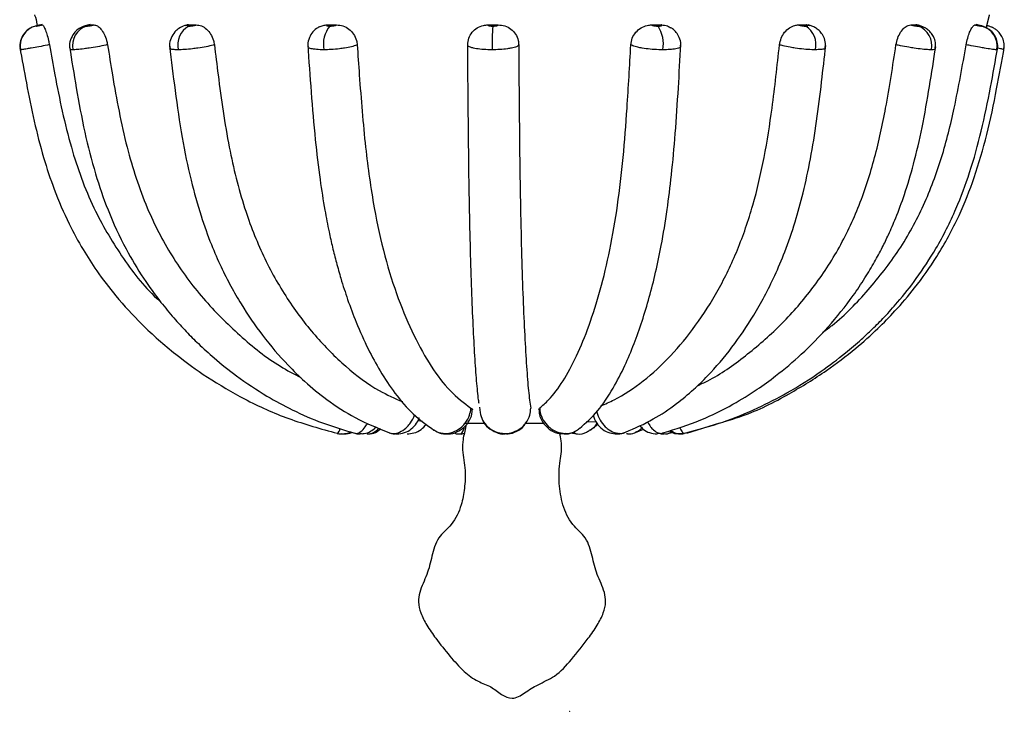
# Model space of a CAD drawing. Header units: millimetres. Extents: x 67.9 to 154, y 110.8 to 178.6.
# Tile 23 of 109: x 79.3 to 84.1, y 110.8 to 114.2. Entities that reach past the tile are written whole.
import ezdxf

# ---------------------------------------------------------------- set-up
doc = ezdxf.new("R2010")
doc.units = ezdxf.units.MM
doc.header["$PDSIZE"] = -1

msp = doc.modelspace()

# ---------------------------------------------------------------- linework, layer by layer
at = {"color": 7, "linetype": 'Continuous', "lineweight": 25}
for p, q in [((79.3809, 114.1872), (79.3876, 114.1872)), ((79.6184, 114.1872), (79.6415, 114.1872)), ((80.0904, 114.185), (80.1057, 114.1872)), ((80.1057, 114.1872), (80.1426, 114.1872)), ((80.7842, 114.1872), (80.8303, 114.1872)), ((81.572, 114.1872), (81.6217, 114.1872)), ((82.3739, 114.1872), (82.4214, 114.1872)), ((83.0934, 114.1872), (83.1328, 114.1872)), ((83.1328, 114.1872), (83.149, 114.1838)), ((83.6437, 114.1872), (83.6703, 114.1872)), ((83.9583, 114.1872), (83.9689, 114.1872)), ((81.5299, 112.3152), (81.5333, 112.2881)), ((81.232, 112.2485), (81.2507, 112.2465)), ((81.4558, 112.2366), (81.5542, 112.2366)), ((81.7575, 112.2366), (81.8452, 112.2366)), ((82.0538, 112.2423), (82.101, 112.2445)), ((82.0729, 112.2021), (82.1105, 112.2305)), ((82.5468, 112.187), (82.7088, 112.2374)), ((80.8686, 112.1847), (80.8853, 112.1847)), ((81.9742, 112.1885), (82.0089, 112.1837)), ((82.2941, 112.1903), (82.3333, 112.2067)), ((82.4617, 112.1875), (82.4814, 112.194)), ((82.5231, 112.183), (82.5105, 112.1839))]:
    msp.add_line(p, q, dxfattribs=at)
at = {"color": 1, "linetype": 'Continuous', "lineweight": 25}
for p, q in [((79.2815, 114.0655), (79.2807, 114.0657)), ((84.0667, 114.0662), (84.0649, 114.0655)), ((82.256, 112.183), (82.2505, 112.1833))]:
    msp.add_line(p, q, dxfattribs=at)
at = {"color": 7, "linetype": 'Continuous', "lineweight": 25, "flags": 128}
for points in [[(84.0144, 114.1733), (84.0178, 114.1904), (84.0292, 114.2354), (84.0297, 114.2365), (84.0299, 114.2368), (84.03, 114.237), (84.03, 114.237), (84.03, 114.237), (84.0301, 114.237), (84.0301, 114.237), (84.0301, 114.237)], [(80.8335, 112.1858), (80.8533, 112.1831), (80.8618, 112.1831)], [(80.9248, 112.1858), (80.9425, 112.1831), (80.9455, 112.183)], [(82.2187, 112.1858), (82.2065, 112.1831), (82.2042, 112.183)], [(82.4207, 112.1858), (82.4038, 112.1831), (82.4003, 112.183)], [(82.5346, 112.1858), (82.5151, 112.1831), (82.5111, 112.183)]]:
    msp.add_lwpolyline(points, dxfattribs=at)
at = {"color": 1, "linetype": 'Continuous', "lineweight": 25, "flags": 128}
for points in [[(81.4344, 112.183), (81.4394, 112.1844), (81.4454, 112.1897), (81.4508, 112.1988), (81.4556, 112.2114), (81.4574, 112.2176)], [(81.1084, 112.1858), (81.1218, 112.1831), (81.1245, 112.183)], [(81.3622, 112.1858), (81.3697, 112.1831), (81.3711, 112.183)], [(81.6555, 112.1858), (81.6563, 112.1831), (81.6564, 112.183)], [(81.9529, 112.1858), (81.9469, 112.1831), (81.9458, 112.183)], [(82.4346, 112.183), (82.4199, 112.1844), (82.4165, 112.1851)]]:
    msp.add_lwpolyline(points, dxfattribs=at)
at = {"color": 7, "linetype": 'Continuous', "lineweight": 25}
for centre, radius, start, end in [((79.3797, 114.0839), 0.1, 102.6273, 190.6316), ((79.6363, 114.0858), 0.1002, 107.3245, 191.7261), ((80.1573, 114.089), 0.1056, 118.911, 192.8926), ((80.9073, 114.092), 0.1418, 140.9067, 190.7871), ((82.7232, 114.0934), 1.1308, 175.5334, 181.415), ((82.2643, 114.0925), 0.1671, 350.6837, 32.1682), ((83.0701, 114.0898), 0.1092, 347.1255, 57.1153), ((83.6462, 114.0865), 0.1006, 347.9339, 70.7218), ((83.9667, 114.0842), 0.0999, 349.2097, 76.7889)]:
    msp.add_arc(centre, radius, start, end, dxfattribs=at)
at = {"color": 1, "linetype": 'Continuous', "lineweight": 25}
for centre, radius, start, end in [((80.8685, 112.2788), 0.0958, 269.9493, 292.1579), ((80.978, 112.2612), 0.0782, 271.3974, 320.0398), ((82.0114, 112.2053), 0.0224, 216.3373, 263.9923)]:
    msp.add_arc(centre, radius, start, end, dxfattribs=at)
at = {"color": 7, "linetype": 'Continuous', "lineweight": 25}
for points, knots in [([(79.3501, 114.237), (79.3501, 114.237), (79.3501, 114.237), (79.3502, 114.237), (79.3502, 114.237), (79.3502, 114.2369), (79.3503, 114.2369), (79.3504, 114.2366), (79.3507, 114.2361), (79.3565, 114.2213), (79.3598, 114.2032), (79.3633, 114.1857), (79.3638, 114.1834)], [0, 0, 0, 0, 0.000083, 0.000505, 0.001004, 0.001605, 0.003922, 0.007243, 0.014555, 0.03402, 0.870511, 1, 1, 1, 1]), ([(79.3878, 114.1887), (79.3843, 114.188), (79.377, 114.1864), (79.3657, 114.1839), (79.3573, 114.1818), (79.3492, 114.1795), (79.3358, 114.1747), (79.3186, 114.1649), (79.2984, 114.146), (79.2829, 114.118), (79.2764, 114.0887), (79.2806, 114.0716), (79.282, 114.066)], [0, 0, 0, 0, 0.0556503, 0.1175825, 0.1869599, 0.2350156, 0.2947062, 0.4115237, 0.5459413, 0.7252104, 0.9089608, 1, 1, 1, 1]), ([(79.3809, 114.1872), (79.3787, 114.1868), (79.3738, 114.1857), (79.3678, 114.1843), (79.3626, 114.183), (79.3589, 114.182), (79.3574, 114.1815), (79.3578, 114.1815), (79.3579, 114.1815)], [0, 0, 0, 0, 0.161345, 0.364762, 0.492205, 0.695432, 0.89866, 1, 1, 1, 1]), ([(79.3579, 114.1815), (79.3584, 114.1815), (79.3596, 114.1816), (79.3636, 114.1823), (79.3692, 114.1834), (79.3758, 114.1847), (79.3826, 114.1861), (79.3864, 114.187), (79.3876, 114.1872)], [0, 0, 0, 0, 0.177843, 0.381011, 0.508059, 0.71144, 0.91482, 1, 1, 1, 1]), ([(79.3876, 114.1872), (79.3895, 114.1862), (79.3933, 114.1841), (79.4018, 114.1674), (79.4107, 114.1428), (79.4182, 114.1153), (79.4218, 114.097), (79.4233, 114.0897)], [0, 0, 0, 0, 0.214578, 0.429166, 0.643646, 0.858144, 1, 1, 1, 1]), ([(79.6232, 114.1888), (79.6188, 114.1878), (79.6064, 114.1851), (79.5875, 114.1796), (79.5634, 114.1671), (79.5405, 114.1451), (79.5252, 114.1148), (79.5198, 114.0861), (79.524, 114.0715), (79.5249, 114.0684)], [0, 0, 0, 0, 0.076342, 0.216106, 0.379506, 0.531158, 0.744364, 0.945632, 1, 1, 1, 1]), ([(79.6184, 114.1872), (79.6164, 114.1868), (79.612, 114.1857), (79.6076, 114.1843), (79.6044, 114.183), (79.6031, 114.182), (79.6041, 114.1815), (79.6058, 114.1815), (79.6064, 114.1815)], [0, 0, 0, 0, 0.161345, 0.364762, 0.492205, 0.695432, 0.89866, 1, 1, 1, 1]), ([(79.6064, 114.1815), (79.6077, 114.1815), (79.6106, 114.1816), (79.6164, 114.1823), (79.6233, 114.1834), (79.6306, 114.1847), (79.6372, 114.1861), (79.6405, 114.187), (79.6415, 114.1872)], [0, 0, 0, 0, 0.177843, 0.381011, 0.508059, 0.71144, 0.91482, 1, 1, 1, 1]), ([(79.6415, 114.1872), (79.6471, 114.1862), (79.6583, 114.1841), (79.6762, 114.1674), (79.692, 114.1428), (79.7028, 114.1153), (79.7065, 114.097), (79.708, 114.0897)], [0, 0, 0, 0, 0.214578, 0.429166, 0.643646, 0.858144, 1, 1, 1, 1]), ([(80.1029, 114.1883), (80.0973, 114.1869), (80.0818, 114.183), (80.059, 114.1723), (80.0347, 114.1516), (80.0179, 114.1234), (80.0102, 114.0946), (80.0136, 114.0781), (80.0146, 114.0732)], [0, 0, 0, 0, 0.112284, 0.30932, 0.475215, 0.691642, 0.908935, 1, 1, 1, 1]), ([(80.1057, 114.1872), (80.1043, 114.1868), (80.1009, 114.1857), (80.0985, 114.1843), (80.0977, 114.183), (80.099, 114.182), (80.1023, 114.1815), (80.1053, 114.1815), (80.1063, 114.1815)], [0, 0, 0, 0, 0.161345, 0.364762, 0.492205, 0.695432, 0.89866, 1, 1, 1, 1]), ([(80.1063, 114.1815), (80.1082, 114.1815), (80.1124, 114.1816), (80.1193, 114.1823), (80.1266, 114.1834), (80.1338, 114.1847), (80.1394, 114.1861), (80.1419, 114.187), (80.1426, 114.1872)], [0, 0, 0, 0, 0.177843, 0.381011, 0.508059, 0.71144, 0.91482, 1, 1, 1, 1]), ([(80.1426, 114.1872), (80.1512, 114.1862), (80.1683, 114.1841), (80.1936, 114.1674), (80.2143, 114.1428), (80.2272, 114.1153), (80.2304, 114.097), (80.2317, 114.0897)], [0, 0, 0, 0, 0.214578, 0.429166, 0.643646, 0.858144, 1, 1, 1, 1]), ([(80.7458, 114.1771), (80.7432, 114.176), (80.7313, 114.1711), (80.7127, 114.1537), (80.6953, 114.1252), (80.6876, 114.0983), (80.6905, 114.0832), (80.6911, 114.08)], [0, 0, 0, 0, 0.074681, 0.332934, 0.616765, 0.918134, 1, 1, 1, 1]), ([(80.746, 114.1767), (80.7519, 114.1799), (80.7636, 114.1864), (80.7773, 114.1869), (80.7842, 114.1872)], [0, 0, 0, 0, 0.498389, 1, 1, 1, 1]), ([(80.7842, 114.1872), (80.7834, 114.1868), (80.7815, 114.1857), (80.7813, 114.1843), (80.7831, 114.183), (80.7868, 114.182), (80.7921, 114.1815), (80.7959, 114.1815), (80.7972, 114.1815)], [0, 0, 0, 0, 0.161345, 0.364762, 0.492205, 0.695432, 0.89866, 1, 1, 1, 1]), ([(80.7972, 114.1815), (80.7995, 114.1815), (80.8046, 114.1816), (80.8117, 114.1823), (80.8186, 114.1834), (80.8246, 114.1847), (80.8286, 114.1861), (80.8299, 114.187), (80.8303, 114.1872)], [0, 0, 0, 0, 0.1778426, 0.3810107, 0.508059, 0.7114404, 0.9148197, 1, 1, 1, 1]), ([(80.8303, 114.1872), (80.8409, 114.1862), (80.862, 114.1841), (80.8914, 114.1674), (80.9146, 114.1428), (80.928, 114.1153), (80.9304, 114.097), (80.9314, 114.0897)], [0, 0, 0, 0, 0.214578, 0.429166, 0.643646, 0.858144, 1, 1, 1, 1]), ([(81.4729, 114.0897), (81.4739, 114.1007), (81.4759, 114.1228), (81.4929, 114.152), (81.5179, 114.174), (81.5459, 114.1856), (81.5645, 114.1868), (81.572, 114.1872)], [0, 0, 0, 0, 0.214384, 0.428767, 0.643191, 0.857703, 1, 1, 1, 1]), ([(81.572, 114.1872), (81.5718, 114.1868), (81.5716, 114.1857), (81.5738, 114.1843), (81.5779, 114.183), (81.5836, 114.182), (81.5902, 114.1815), (81.5944, 114.1815), (81.5958, 114.1815)], [0, 0, 0, 0, 0.161345, 0.364762, 0.492205, 0.695432, 0.89866, 1, 1, 1, 1]), ([(81.5958, 114.1815), (81.5982, 114.1815), (81.6035, 114.1816), (81.61, 114.1823), (81.6157, 114.1834), (81.6199, 114.1847), (81.6217, 114.1861), (81.6217, 114.187), (81.6217, 114.1872)], [0, 0, 0, 0, 0.177843, 0.381011, 0.508059, 0.71144, 0.91482, 1, 1, 1, 1]), ([(81.6217, 114.1872), (81.633, 114.1862), (81.6555, 114.1841), (81.6856, 114.1674), (81.7084, 114.1428), (81.7207, 114.1153), (81.722, 114.097), (81.7226, 114.0897)], [0, 0, 0, 0, 0.214578, 0.429166, 0.643646, 0.858144, 1, 1, 1, 1]), ([(82.2718, 114.0897), (82.2735, 114.1007), (82.2769, 114.1228), (82.2953, 114.152), (82.3211, 114.174), (82.3489, 114.1856), (82.3668, 114.1868), (82.3739, 114.1872)], [0, 0, 0, 0, 0.214384, 0.428767, 0.6431908, 0.8577034, 1, 1, 1, 1]), ([(82.3739, 114.1872), (82.3746, 114.1868), (82.376, 114.1857), (82.3803, 114.1843), (82.3862, 114.183), (82.3932, 114.182), (82.4003, 114.1815), (82.4044, 114.1815), (82.4057, 114.1815)], [0, 0, 0, 0, 0.1613449, 0.3647624, 0.4922052, 0.6954315, 0.8986603, 1, 1, 1, 1]), ([(82.4057, 114.1815), (82.408, 114.1815), (82.4129, 114.1816), (82.418, 114.1823), (82.4217, 114.1834), (82.4236, 114.1847), (82.4231, 114.1861), (82.4218, 114.187), (82.4214, 114.1872)], [0, 0, 0, 0, 0.177843, 0.381011, 0.508059, 0.71144, 0.91482, 1, 1, 1, 1]), ([(82.4214, 114.1872), (82.4322, 114.1865), (82.4493, 114.1854), (82.4631, 114.176), (82.4682, 114.1725)], [0, 0, 0, 0, 0.628461, 1, 1, 1, 1]), ([(82.5153, 114.0818), (82.5159, 114.0851), (82.5185, 114.0999), (82.5111, 114.1247), (82.4963, 114.1503), (82.4813, 114.1659), (82.4713, 114.1717), (82.4686, 114.1733)], [0, 0, 0, 0, 0.090667, 0.412905, 0.678673, 0.911789, 1, 1, 1, 1]), ([(83.0005, 114.0897), (83.0027, 114.1007), (83.007, 114.1228), (83.0247, 114.152), (83.0481, 114.174), (83.0724, 114.1856), (83.0874, 114.1868), (83.0934, 114.1872)], [0, 0, 0, 0, 0.214384, 0.428767, 0.643191, 0.857703, 1, 1, 1, 1]), ([(83.0934, 114.1872), (83.0948, 114.1868), (83.0977, 114.1857), (83.1036, 114.1843), (83.1106, 114.183), (83.118, 114.182), (83.1248, 114.1815), (83.1282, 114.1815), (83.1294, 114.1815)], [0, 0, 0, 0, 0.161345, 0.364762, 0.492205, 0.695432, 0.89866, 1, 1, 1, 1]), ([(83.1294, 114.1815), (83.1312, 114.1815), (83.1351, 114.1816), (83.1382, 114.1823), (83.1395, 114.1834), (83.1389, 114.1847), (83.1361, 114.1861), (83.1336, 114.187), (83.1328, 114.1872)], [0, 0, 0, 0, 0.177843, 0.381011, 0.508059, 0.71144, 0.91482, 1, 1, 1, 1]), ([(83.224, 114.0746), (83.225, 114.082), (83.2275, 114.1001), (83.2189, 114.1268), (83.2044, 114.1503), (83.187, 114.1668), (83.1687, 114.178), (83.1535, 114.184), (83.1442, 114.1866), (83.1411, 114.1874)], [0, 0, 0, 0, 0.142018, 0.347767, 0.520089, 0.671815, 0.804847, 0.935367, 1, 1, 1, 1]), ([(83.5712, 114.0897), (83.5736, 114.1007), (83.5784, 114.1228), (83.5931, 114.152), (83.6113, 114.174), (83.6291, 114.1856), (83.6395, 114.1868), (83.6437, 114.1872)], [0, 0, 0, 0, 0.214384, 0.428767, 0.643191, 0.857703, 1, 1, 1, 1]), ([(83.6437, 114.1872), (83.6455, 114.1868), (83.6497, 114.1857), (83.6564, 114.1843), (83.6636, 114.183), (83.6706, 114.182), (83.6762, 114.1815), (83.6786, 114.1815), (83.6794, 114.1815)], [0, 0, 0, 0, 0.161345, 0.364762, 0.492205, 0.695432, 0.89866, 1, 1, 1, 1]), ([(83.763, 114.0692), (83.7642, 114.0797), (83.7666, 114.1004), (83.7566, 114.1285), (83.7423, 114.1501), (83.7263, 114.1651), (83.7101, 114.1751), (83.6937, 114.1819), (83.6806, 114.1857), (83.6715, 114.1877), (83.669, 114.1883)], [0, 0, 0, 0, 0.181189, 0.358326, 0.503219, 0.628477, 0.737715, 0.834011, 0.954196, 1, 1, 1, 1]), ([(83.6794, 114.1815), (83.6806, 114.1815), (83.683, 114.1816), (83.6837, 114.1823), (83.6825, 114.1834), (83.6794, 114.1847), (83.6747, 114.1861), (83.6713, 114.187), (83.6703, 114.1872)], [0, 0, 0, 0, 0.1778426, 0.3810107, 0.508059, 0.7114404, 0.9148197, 1, 1, 1, 1]), ([(83.915, 114.0897), (83.9173, 114.1007), (83.9219, 114.1228), (83.932, 114.152), (83.9428, 114.174), (83.952, 114.1856), (83.9565, 114.1868), (83.9583, 114.1872)], [0, 0, 0, 0, 0.214384, 0.428767, 0.643191, 0.857703, 1, 1, 1, 1]), ([(83.9583, 114.1872), (83.9604, 114.1868), (83.9652, 114.1857), (83.972, 114.1843), (83.9786, 114.183), (83.9843, 114.182), (83.9881, 114.1815), (83.9892, 114.1815), (83.9895, 114.1815)], [0, 0, 0, 0, 0.1613449, 0.3647624, 0.4922052, 0.6954315, 0.8986603, 1, 1, 1, 1]), ([(84.0674, 114.0659), (84.0677, 114.0666), (84.0721, 114.0786), (84.0689, 114.1023), (84.0594, 114.1304), (84.045, 114.1506), (84.0298, 114.1643), (84.0157, 114.173), (84.004, 114.178), (83.9949, 114.181), (83.9861, 114.1834), (83.9752, 114.186), (83.9671, 114.1877), (83.9638, 114.1884)], [0, 0, 0, 0, 0.010839, 0.206341, 0.360856, 0.49051, 0.600051, 0.688698, 0.757638, 0.80658, 0.866515, 0.946234, 1, 1, 1, 1]), ([(83.9895, 114.1815), (83.9899, 114.1815), (83.9906, 114.1816), (83.9887, 114.1823), (83.9852, 114.1834), (83.98, 114.1847), (83.9739, 114.1861), (83.97, 114.187), (83.9689, 114.1872)], [0, 0, 0, 0, 0.1778426, 0.3810107, 0.508059, 0.7114404, 0.9148197, 1, 1, 1, 1]), ([(84.0983, 114.0658), (84.0999, 114.0754), (84.1032, 114.0952), (84.0948, 114.123), (84.0816, 114.1452), (84.0666, 114.1605), (84.0522, 114.1705), (84.04, 114.1764), (84.0312, 114.1795), (84.0247, 114.1813), (84.0207, 114.1824), (84.0171, 114.1832), (84.0164, 114.1834)], [0, 0, 0, 0, 0.174918, 0.360441, 0.513441, 0.642365, 0.748277, 0.831305, 0.887914, 0.925447, 0.985081, 1, 1, 1, 1]), ([(79.2783, 114.0768), (79.2888, 114.0188), (79.3106, 113.898), (79.3466, 113.7176), (79.3911, 113.5434), (79.447, 113.375), (79.5116, 113.2238), (79.5835, 113.0915), (79.6596, 112.9734), (79.7541, 112.8498), (79.8818, 112.7106), (80.0323, 112.5775), (80.2014, 112.4555), (80.3853, 112.3475), (80.5975, 112.2511), (80.7535, 112.2086), (80.8334, 112.1868)], [0, 0, 0, 0, 0.067299, 0.140151, 0.209943, 0.272452, 0.342736, 0.397464, 0.444399, 0.503384, 0.575336, 0.660454, 0.733233, 0.814258, 0.904962, 1, 1, 1, 1]), ([(79.4233, 114.0897), (79.42, 114.0891), (79.403, 114.0858), (79.3717, 114.0799), (79.3381, 114.0739), (79.3104, 114.0692), (79.2899, 114.0661), (79.2842, 114.0657), (79.2815, 114.0655)], [0, 0, 0, 0, 0.051058, 0.261979, 0.472924, 0.604713, 0.815486, 1, 1, 1, 1]), ([(79.4233, 114.0897), (79.4321, 114.0406), (79.4624, 113.872), (79.5188, 113.6006), (79.6267, 113.3), (79.7727, 113.0535), (79.8884, 112.9014), (79.962, 112.8355), (79.9686, 112.8296)], [0, 0, 0, 0, 0.106999, 0.366908, 0.593537, 0.787284, 0.980992, 1, 1, 1, 1]), ([(79.5218, 114.0791), (79.5326, 114.0123), (79.5551, 113.8726), (79.5938, 113.6643), (79.6446, 113.4638), (79.7106, 113.2715), (79.7899, 113.1), (79.8793, 112.9502), (79.9596, 112.839), (80.0306, 112.7529), (80.0921, 112.6856), (80.1575, 112.6203), (80.2387, 112.5468), (80.3496, 112.4587), (80.4777, 112.3728), (80.6188, 112.2963), (80.7619, 112.2335), (80.8658, 112.2029), (80.9186, 112.1873)], [0, 0, 0, 0, 0.077671, 0.162496, 0.243334, 0.315813, 0.397874, 0.463743, 0.52147, 0.561077, 0.597608, 0.631238, 0.673189, 0.730742, 0.804376, 0.863152, 0.930356, 1, 1, 1, 1]), ([(79.708, 114.0897), (79.705, 114.0891), (79.6899, 114.0858), (79.6594, 114.0799), (79.6225, 114.0739), (79.5883, 114.0692), (79.559, 114.0661), (79.5448, 114.0657), (79.5382, 114.0655)], [0, 0, 0, 0, 0.051058, 0.261979, 0.472924, 0.604713, 0.815486, 1, 1, 1, 1]), ([(79.708, 114.0897), (79.7159, 114.0406), (79.743, 113.872), (79.7932, 113.6004), (79.8902, 113.3006), (80.0188, 113.0518), (80.1733, 112.8425), (80.3537, 112.663), (80.5152, 112.5329), (80.6215, 112.4771), (80.6552, 112.4594)], [0, 0, 0, 0, 0.073397, 0.251683, 0.407141, 0.540044, 0.672919, 0.805697, 0.938446, 1, 1, 1, 1]), ([(80.0117, 114.084), (80.0206, 114.0113), (80.0389, 113.861), (80.0709, 113.6404), (80.113, 113.4345), (80.1616, 113.2594), (80.2123, 113.1185), (80.2621, 113.0042), (80.3113, 112.9074), (80.3772, 112.7931), (80.4682, 112.66), (80.5743, 112.5363), (80.6804, 112.4329), (80.7895, 112.3436), (80.9266, 112.2544), (81.031, 112.2127), (81.0862, 112.1906)], [0, 0, 0, 0, 0.085072, 0.175943, 0.25972, 0.33239, 0.393216, 0.442677, 0.487798, 0.531215, 0.613615, 0.701973, 0.755614, 0.823392, 0.906569, 1, 1, 1, 1]), ([(80.2317, 114.0897), (80.2295, 114.0891), (80.218, 114.0858), (80.192, 114.0799), (80.1563, 114.0739), (80.1198, 114.0692), (80.0851, 114.0661), (80.0642, 114.0657), (80.0544, 114.0655)], [0, 0, 0, 0, 0.051058, 0.261979, 0.472924, 0.604713, 0.815486, 1, 1, 1, 1]), ([(80.2317, 114.0897), (80.2377, 114.0406), (80.2583, 113.872), (80.2965, 113.6004), (80.3702, 113.3006), (80.4679, 113.0517), (80.5856, 112.8429), (80.7221, 112.6615), (80.8738, 112.5101), (81.0184, 112.4001), (81.115, 112.3581), (81.1532, 112.3415)], [0, 0, 0, 0, 0.063381, 0.217339, 0.351584, 0.466351, 0.581095, 0.695754, 0.810388, 0.925054, 1, 1, 1, 1]), ([(80.6891, 114.0904), (80.6945, 114.0127), (80.7052, 113.8566), (80.7238, 113.6348), (80.7466, 113.4416), (80.77, 113.2917), (80.7912, 113.1824), (80.8103, 113.0971), (80.8295, 113.0209), (80.8538, 112.9347), (80.8855, 112.8364), (80.9292, 112.7197), (80.9823, 112.6016), (81.0459, 112.4849), (81.1191, 112.3753), (81.2071, 112.2731), (81.2732, 112.2264), (81.3074, 112.2022)], [0, 0, 0, 0, 0.09215, 0.185232, 0.264947, 0.327953, 0.373959, 0.407895, 0.442901, 0.479764, 0.531861, 0.591054, 0.666565, 0.734559, 0.812919, 0.903131, 1, 1, 1, 1]), ([(80.9314, 114.0897), (80.9302, 114.0891), (80.9237, 114.0858), (80.9053, 114.0799), (80.8751, 114.0739), (80.8406, 114.0692), (80.8049, 114.0661), (80.7797, 114.0657), (80.7679, 114.0655)], [0, 0, 0, 0, 0.051058, 0.261979, 0.472924, 0.604713, 0.815486, 1, 1, 1, 1]), ([(80.9314, 114.0897), (80.9348, 114.0406), (80.9464, 113.872), (80.9679, 113.6004), (81.0095, 113.3006), (81.0646, 113.0517), (81.1309, 112.8428), (81.2079, 112.6617), (81.2933, 112.5096), (81.387, 112.3861), (81.4544, 112.3355), (81.4887, 112.3097)], [0, 0, 0, 0, 0.060698, 0.208137, 0.336697, 0.446605, 0.55649, 0.666295, 0.776075, 0.885886, 1, 1, 1, 1]), ([(81.5927, 114.0655), (81.5857, 114.0655), (81.5648, 114.0657), (81.5316, 114.068), (81.5033, 114.0724), (81.483, 114.0781), (81.4727, 114.0838), (81.4728, 114.0881), (81.4729, 114.0897)], [0, 0, 0, 0, 0.10512, 0.31592, 0.526691, 0.658849, 0.869772, 1, 1, 1, 1]), ([(81.5286, 112.332), (81.5277, 112.338), (81.5236, 112.366), (81.5165, 112.4391), (81.5078, 112.5615), (81.4997, 112.7114), (81.4924, 112.8848), (81.4862, 113.0822), (81.4812, 113.3015), (81.4777, 113.5363), (81.475, 113.8004), (81.4736, 113.9861), (81.4729, 114.0897)], [0, 0, 0, 0, 0.028686, 0.133569, 0.238449, 0.343305, 0.448177, 0.553109, 0.658075, 0.762976, 0.867753, 1, 1, 1, 1]), ([(81.7226, 114.0897), (81.7225, 114.0891), (81.7218, 114.0858), (81.7133, 114.0799), (81.6922, 114.0739), (81.6639, 114.0692), (81.6314, 114.0661), (81.605, 114.0657), (81.5927, 114.0655)], [0, 0, 0, 0, 0.051058, 0.261979, 0.472924, 0.604713, 0.815486, 1, 1, 1, 1]), ([(81.7226, 114.0897), (81.7229, 114.0406), (81.7242, 113.872), (81.7264, 113.6004), (81.7308, 113.3006), (81.7367, 113.0517), (81.7437, 112.8428), (81.7518, 112.6617), (81.7608, 112.5096), (81.7707, 112.3861), (81.7779, 112.3355), (81.7815, 112.3097)], [0, 0, 0, 0, 0.060698, 0.208137, 0.336697, 0.446605, 0.55649, 0.666295, 0.776075, 0.885886, 1, 1, 1, 1]), ([(81.8251, 112.3097), (81.8398, 112.3226), (81.8791, 112.357), (81.9406, 112.4386), (82.0071, 112.5617), (82.0684, 112.7114), (82.1236, 112.8849), (82.171, 113.0822), (82.2085, 113.3015), (82.2356, 113.5363), (82.256, 113.8004), (82.2661, 113.9861), (82.2718, 114.0897)], [0, 0, 0, 0, 0.0609167, 0.1623194, 0.2637188, 0.3650957, 0.4664879, 0.5679375, 0.6694213, 0.7708406, 0.8721408, 1, 1, 1, 1]), ([(82.0213, 112.2103), (82.0515, 112.2371), (82.1092, 112.2885), (82.1827, 112.3984), (82.2413, 112.5119), (82.2878, 112.6219), (82.3276, 112.7337), (82.3628, 112.851), (82.3942, 112.9748), (82.424, 113.117), (82.4502, 113.2761), (82.4729, 113.4599), (82.491, 113.6597), (82.505, 113.8741), (82.5131, 114.0204), (82.517, 114.0913)], [0, 0, 0, 0, 0.101669, 0.19462, 0.274087, 0.3425, 0.40729, 0.470368, 0.53194, 0.593717, 0.671338, 0.742978, 0.825578, 0.915362, 1, 1, 1, 1]), ([(82.1257, 112.3205), (82.1474, 112.3301), (82.2185, 112.3614), (82.3344, 112.4388), (82.4682, 112.5616), (82.5915, 112.7114), (82.7025, 112.8848), (82.7978, 113.0822), (82.8732, 113.3015), (82.9277, 113.5363), (82.9687, 113.8004), (82.9891, 113.9861), (83.0005, 114.0897)], [0, 0, 0, 0, 0.0455022, 0.1485694, 0.2516331, 0.354674, 0.4577306, 0.5608454, 0.663995, 0.7670791, 0.870042, 1, 1, 1, 1]), ([(82.2466, 112.192), (82.2922, 112.2117), (82.3774, 112.2487), (82.4882, 112.3236), (82.5762, 112.3966), (82.6682, 112.4864), (82.7691, 112.6041), (82.8601, 112.738), (82.9282, 112.8582), (82.9793, 112.9613), (83.0304, 113.0824), (83.0773, 113.2177), (83.119, 113.3701), (83.1541, 113.535), (83.1835, 113.7169), (83.2065, 113.9027), (83.2203, 114.0264), (83.2269, 114.0855)], [0, 0, 0, 0, 0.083615, 0.156332, 0.212769, 0.260227, 0.349741, 0.438399, 0.48594, 0.535774, 0.589488, 0.65392, 0.71398, 0.781299, 0.854904, 0.930701, 1, 1, 1, 1]), ([(82.4292, 114.0655), (82.4224, 114.0655), (82.4021, 114.0657), (82.3664, 114.068), (82.3315, 114.0724), (82.3021, 114.0781), (82.2822, 114.0838), (82.2747, 114.0881), (82.2718, 114.0897)], [0, 0, 0, 0, 0.10512, 0.31592, 0.526691, 0.658849, 0.869772, 1, 1, 1, 1]), ([(82.4296, 112.1879), (82.4921, 112.2076), (82.6094, 112.2445), (82.7624, 112.3208), (82.8837, 112.3954), (82.9957, 112.4766), (83.1139, 112.576), (83.2421, 112.7063), (83.3442, 112.8342), (83.4178, 112.9433), (83.465, 113.0224), (83.503, 113.0934), (83.5376, 113.1651), (83.5748, 113.2509), (83.6169, 113.3655), (83.6611, 113.5131), (83.7019, 113.6903), (83.7357, 113.8831), (83.756, 114.0154), (83.766, 114.0801)], [0, 0, 0, 0, 0.085889, 0.161062, 0.220206, 0.267796, 0.336647, 0.414152, 0.494292, 0.536123, 0.572892, 0.604561, 0.631815, 0.667029, 0.714695, 0.774616, 0.846004, 0.924708, 1, 1, 1, 1]), ([(82.5356, 112.1867), (82.5984, 112.2036), (82.7208, 112.2366), (82.8878, 112.3054), (83.049, 112.3881), (83.1922, 112.479), (83.3122, 112.5694), (83.3948, 112.6399), (83.4581, 112.699), (83.5174, 112.759), (83.5907, 112.8403), (83.6779, 112.9504), (83.7771, 113.1019), (83.8649, 113.2765), (83.937, 113.47), (83.992, 113.6693), (84.0338, 113.8747), (84.0582, 114.0118), (84.0698, 114.0772)], [0, 0, 0, 0, 0.075653, 0.147406, 0.209427, 0.285769, 0.343521, 0.383065, 0.411186, 0.443403, 0.480381, 0.537233, 0.604856, 0.688082, 0.76066, 0.840856, 0.924202, 1, 1, 1, 1]), ([(82.5983, 112.4197), (82.6151, 112.4274), (82.6979, 112.4651), (82.8349, 112.5633), (83.006, 112.711), (83.1593, 112.885), (83.2911, 113.0821), (83.3952, 113.3015), (83.4705, 113.5363), (83.5272, 113.8004), (83.5555, 113.9861), (83.5712, 114.0897)], [0, 0, 0, 0, 0.030012, 0.147427, 0.264816, 0.382222, 0.499695, 0.617208, 0.734646, 0.851946, 1, 1, 1, 1]), ([(82.7255, 112.2427), (82.7562, 112.2517), (82.8684, 112.2846), (83.0378, 112.371), (83.2225, 112.4847), (83.3663, 112.5941), (83.4772, 112.693), (83.5737, 112.7915), (83.6724, 112.9072), (83.7815, 113.0614), (83.8796, 113.243), (83.9592, 113.4446), (84.0193, 113.6524), (84.064, 113.8662), (84.0897, 114.009), (84.1019, 114.0768)], [0, 0, 0, 0, 0.039532, 0.144791, 0.233607, 0.307785, 0.367794, 0.416999, 0.4779, 0.555199, 0.649524, 0.731393, 0.821578, 0.915231, 1, 1, 1, 1]), ([(83.1765, 114.0655), (83.1708, 114.0655), (83.1536, 114.0657), (83.1196, 114.068), (83.0824, 114.0724), (83.0474, 114.0781), (83.0202, 114.0838), (83.006, 114.0881), (83.0005, 114.0897)], [0, 0, 0, 0, 0.10512, 0.31592, 0.526691, 0.658849, 0.869772, 1, 1, 1, 1]), ([(83.2119, 112.6801), (83.2274, 112.6917), (83.309, 112.7523), (83.4379, 112.8861), (83.5914, 113.0818), (83.7115, 113.3016), (83.7987, 113.5363), (83.8641, 113.8004), (83.8968, 113.9861), (83.915, 114.0897)], [0, 0, 0, 0, 0.036298, 0.190198, 0.344185, 0.498224, 0.652166, 0.805926, 1, 1, 1, 1]), ([(83.7446, 114.0655), (83.7406, 114.0655), (83.7285, 114.0657), (83.7004, 114.068), (83.6654, 114.0724), (83.629, 114.0781), (83.5978, 114.0838), (83.5786, 114.0881), (83.5712, 114.0897)], [0, 0, 0, 0, 0.10512, 0.31592, 0.526691, 0.658849, 0.869772, 1, 1, 1, 1]), ([(84.0649, 114.0655), (84.063, 114.0655), (84.0576, 114.0657), (84.0387, 114.068), (84.0101, 114.0724), (83.9767, 114.0781), (83.9453, 114.0838), (83.9234, 114.0881), (83.915, 114.0897)], [0, 0, 0, 0, 0.10512, 0.31592, 0.526691, 0.658849, 0.869772, 1, 1, 1, 1]), ([(81.3622, 112.1858), (81.3651, 112.1859), (81.381, 112.1863), (81.4102, 112.194), (81.4409, 112.214), (81.4657, 112.2412), (81.4831, 112.2725), (81.4869, 112.298), (81.4887, 112.3097)], [0, 0, 0, 0, 0.047882, 0.260057, 0.472181, 0.605463, 0.817961, 1, 1, 1, 1]), ([(81.4887, 112.3097), (81.4926, 112.307), (81.4972, 112.3037), (81.4953, 112.3011), (81.495, 112.3007)], [0, 0, 0, 0, 0.8512312, 1, 1, 1, 1]), ([(81.6555, 112.1858), (81.6586, 112.1859), (81.6757, 112.1863), (81.7066, 112.194), (81.7381, 112.214), (81.7625, 112.2412), (81.7786, 112.2725), (81.7806, 112.298), (81.7815, 112.3097)], [0, 0, 0, 0, 0.047882, 0.260057, 0.472181, 0.605463, 0.817961, 1, 1, 1, 1]), ([(81.8218, 112.3025), (81.8214, 112.3032), (81.82, 112.3054), (81.823, 112.3079), (81.8251, 112.3097)], [0, 0, 0, 0, 0.29959, 1, 1, 1, 1]), ([(81.8251, 112.3097), (81.8258, 112.3031), (81.8278, 112.2828), (81.841, 112.2499), (81.8646, 112.2209), (81.8943, 112.1994), (81.9233, 112.1876), (81.9448, 112.1863), (81.9529, 112.1858)], [0, 0, 0, 0, 0.102896, 0.315124, 0.527412, 0.659759, 0.871708, 1, 1, 1, 1]), ([(81.1248, 112.183), (81.138, 112.1844), (81.1636, 112.1871), (81.1972, 112.2067), (81.2229, 112.2324), (81.232, 112.254), (81.2362, 112.2639)], [0, 0, 0, 0, 0.269162, 0.524559, 0.782714, 1, 1, 1, 1]), ([(81.371, 112.1841), (81.3735, 112.1838), (81.39, 112.1815), (81.4205, 112.1916), (81.457, 112.2141), (81.483, 112.2493), (81.4956, 112.2803), (81.4949, 112.2979), (81.4948, 112.3007)], [0, 0, 0, 0, 0.040895, 0.265266, 0.489529, 0.719283, 0.955552, 1, 1, 1, 1]), ([(81.8227, 112.3026), (81.8227, 112.2949), (81.8227, 112.2727), (81.8398, 112.238), (81.8704, 112.2053), (81.9083, 112.1854), (81.9347, 112.1849), (81.9457, 112.1848)], [0, 0, 0, 0, 0.120415, 0.349891, 0.585569, 0.826487, 1, 1, 1, 1]), ([(82.0869, 112.275), (82.0919, 112.2616), (82.102, 112.2351), (82.1321, 112.2052), (82.1672, 112.1861), (82.1924, 112.1846), (82.2041, 112.1839)], [0, 0, 0, 0, 0.265168, 0.526614, 0.78175, 1, 1, 1, 1]), ([(80.9456, 112.1849), (80.9525, 112.1845), (80.9705, 112.1836), (80.9967, 112.1952), (81.0162, 112.2075), (81.0234, 112.2167), (81.0243, 112.2179)], [0, 0, 0, 0, 0.232316, 0.601384, 0.946875, 1, 1, 1, 1]), ([(81.1761, 112.184), (81.1874, 112.1846), (81.2116, 112.1859), (81.2454, 112.2028), (81.2625, 112.2216), (81.2709, 112.2307)], [0, 0, 0, 0, 0.308976, 0.661912, 1, 1, 1, 1]), ([(81.4653, 112.2293), (81.4649, 112.227), (81.4607, 112.2022), (81.4478, 112.1617), (81.4463, 112.0878), (81.4639, 112.0093), (81.4582, 111.9183), (81.4422, 111.8273), (81.4023, 111.7395), (81.3216, 111.678), (81.2972, 111.5843), (81.2763, 111.4931), (81.2385, 111.4233), (81.2287, 111.3576), (81.2421, 111.3019), (81.2733, 111.2428), (81.3224, 111.1728), (81.3831, 111.0969), (81.4484, 111.0222), (81.517, 110.9699), (81.588, 110.9484), (81.6337, 110.9066), (81.6948, 110.8779), (81.7557, 110.9175), (81.8196, 110.9583), (81.9092, 110.9955), (81.9848, 111.0829), (82.0537, 111.1668), (82.1069, 111.2429), (82.1381, 111.3019), (82.1515, 111.3576), (82.1416, 111.4233), (82.1038, 111.4931), (82.083, 111.5843), (82.0586, 111.678), (81.9778, 111.7395), (81.935, 111.8347), (81.9176, 111.9421), (81.9212, 112.0307), (81.9331, 112.0995), (81.9336, 112.1452), (81.9266, 112.1744), (81.9236, 112.1866)], [0, 0, 0, 0, 0.002267, 0.023731, 0.039817, 0.071515, 0.099217, 0.12528, 0.158968, 0.187531, 0.217599, 0.246891, 0.276615, 0.291499, 0.308604, 0.329711, 0.354398, 0.389328, 0.421631, 0.448066, 0.469784, 0.489995, 0.507053, 0.528068, 0.552344, 0.580915, 0.617671, 0.659425, 0.684112, 0.70522, 0.722324, 0.737208, 0.766933, 0.796225, 0.826292, 0.854856, 0.888544, 0.922103, 0.957345, 0.971684, 0.988144, 1, 1, 1, 1]), ([(81.5451, 112.2527), (81.5456, 112.2513), (81.5504, 112.2357), (81.5733, 112.212), (81.6104, 112.1897), (81.641, 112.1808), (81.6561, 112.1832), (81.6567, 112.1833)], [0, 0, 0, 0, 0.0335368, 0.3519513, 0.6703172, 0.9874095, 1, 1, 1, 1]), ([(81.6564, 112.1848), (81.6611, 112.1843), (81.6806, 112.1821), (81.7137, 112.1953), (81.7442, 112.2145), (81.7543, 112.232), (81.7569, 112.2366)], [0, 0, 0, 0, 0.118758, 0.4924661, 0.8686221, 1, 1, 1, 1]), ([(82.3159, 112.2249), (82.3211, 112.2187), (82.3341, 112.2032), (82.3635, 112.1871), (82.3878, 112.1846), (82.4, 112.1833)], [0, 0, 0, 0, 0.250032, 0.624542, 1, 1, 1, 1]), ([(80.8333, 112.187), (80.8358, 112.1859), (80.8433, 112.1827), (80.8516, 112.1839), (80.8571, 112.1847)], [0, 0, 0, 0, 0.322961, 1, 1, 1, 1]), ([(80.8619, 112.184), (80.8713, 112.1845), (80.8846, 112.1852), (80.896, 112.1916), (80.8993, 112.1934)], [0, 0, 0, 0, 0.708903, 1, 1, 1, 1]), ([(80.9183, 112.1883), (80.9259, 112.1854), (80.9352, 112.1819), (80.9446, 112.1835), (80.9462, 112.1838)], [0, 0, 0, 0, 0.8302902, 1, 1, 1, 1]), ([(80.9793, 112.1849), (80.9846, 112.1844), (81.0016, 112.1829), (81.0259, 112.1917), (81.0412, 112.2033), (81.0472, 112.2079)], [0, 0, 0, 0, 0.217043, 0.690439, 1, 1, 1, 1]), ([(81.0861, 112.1906), (81.0875, 112.1898), (81.094, 112.1858), (81.102, 112.1858), (81.1084, 112.1858)], [0, 0, 0, 0, 0.19829, 1, 1, 1, 1]), ([(81.0964, 112.1875), (81.0984, 112.1866), (81.1071, 112.1828), (81.1168, 112.184), (81.1242, 112.1849)], [0, 0, 0, 0, 0.227175, 1, 1, 1, 1]), ([(81.3072, 112.2019), (81.3175, 112.1964), (81.3346, 112.1873), (81.3543, 112.1862), (81.3622, 112.1858)], [0, 0, 0, 0, 0.601503, 1, 1, 1, 1]), ([(81.3086, 112.2027), (81.313, 112.1994), (81.3291, 112.1874), (81.3524, 112.1814), (81.369, 112.1837), (81.3712, 112.184)], [0, 0, 0, 0, 0.250099, 0.89882, 1, 1, 1, 1]), ([(81.4028, 112.189), (81.4118, 112.1857), (81.4223, 112.1819), (81.4331, 112.1834), (81.4346, 112.1836)], [0, 0, 0, 0, 0.8589466, 1, 1, 1, 1]), ([(81.4341, 112.1832), (81.4344, 112.1831), (81.4419, 112.1818), (81.4493, 112.1844), (81.4565, 112.1869)], [0, 0, 0, 0, 0.037814, 1, 1, 1, 1]), ([(81.9457, 112.1842), (81.9488, 112.1839), (81.9669, 112.1816), (81.9842, 112.1889), (81.9986, 112.195)], [0, 0, 0, 0, 0.169164, 1, 1, 1, 1]), ([(81.9529, 112.1858), (81.9559, 112.1859), (81.9722, 112.1863), (81.9973, 112.1919), (82.0142, 112.2055), (82.0209, 112.2108)], [0, 0, 0, 0, 0.119806, 0.6507, 1, 1, 1, 1]), ([(82.0088, 112.1832), (82.0092, 112.1832), (82.0245, 112.1806), (82.0483, 112.1865), (82.0662, 112.199), (82.0718, 112.2029)], [0, 0, 0, 0, 0.018171, 0.695783, 1, 1, 1, 1]), ([(82.204, 112.1837), (82.2055, 112.1835), (82.2197, 112.1812), (82.2337, 112.1865), (82.2462, 112.1912)], [0, 0, 0, 0, 0.102377, 1, 1, 1, 1]), ([(82.2187, 112.1858), (82.2212, 112.1859), (82.231, 112.186), (82.2398, 112.1898), (82.2463, 112.1926)], [0, 0, 0, 0, 0.256403, 1, 1, 1, 1]), ([(82.2561, 112.1839), (82.2678, 112.1837), (82.2813, 112.1833), (82.2926, 112.1897), (82.2941, 112.1905)], [0, 0, 0, 0, 0.8715467, 1, 1, 1, 1]), ([(82.4164, 112.1858), (82.4193, 112.1848), (82.4252, 112.1826), (82.4315, 112.1837), (82.4347, 112.1843)], [0, 0, 0, 0, 0.484576, 1, 1, 1, 1]), ([(82.4207, 112.1858), (82.4224, 112.1858), (82.4256, 112.1857), (82.4283, 112.1873), (82.4295, 112.1881)], [0, 0, 0, 0, 0.541848, 1, 1, 1, 1]), ([(82.4345, 112.1846), (82.4389, 112.184), (82.4484, 112.1827), (82.4572, 112.1864), (82.4618, 112.1883)], [0, 0, 0, 0, 0.470849, 1, 1, 1, 1]), ([(82.4594, 112.198), (82.4682, 112.1932), (82.4844, 112.1843), (82.5027, 112.1844), (82.511, 112.1844)], [0, 0, 0, 0, 0.547887, 1, 1, 1, 1]), ([(82.4679, 112.1997), (82.4788, 112.1936), (82.4961, 112.1839), (82.5156, 112.1844), (82.5228, 112.1846)], [0, 0, 0, 0, 0.634931, 1, 1, 1, 1]), ([(82.5114, 112.1846), (82.5164, 112.1839), (82.5248, 112.1827), (82.5324, 112.186), (82.5355, 112.1874)], [0, 0, 0, 0, 0.606599, 1, 1, 1, 1])]:
    msp.add_open_spline(points, degree=3, knots=knots, dxfattribs=at)
at = {"color": 1, "linetype": 'Continuous', "lineweight": 25}
for points, knots in [([(79.5382, 114.0655), (79.5351, 114.0655), (79.5268, 114.0657), (79.5253, 114.0672), (79.5244, 114.0681)], [0, 0, 0, 0, 0.360616, 1, 1, 1, 1]), ([(80.0544, 114.0655), (80.0495, 114.0655), (80.0347, 114.0657), (80.0175, 114.0679), (80.0148, 114.0713), (80.0135, 114.073)], [0, 0, 0, 0, 0.205103, 0.616403, 1, 1, 1, 1]), ([(80.7679, 114.0655), (80.7616, 114.0655), (80.7426, 114.0657), (80.7158, 114.068), (80.6981, 114.0725), (80.6901, 114.0765), (80.6911, 114.0789), (80.6914, 114.0796)], [0, 0, 0, 0, 0.145481, 0.437218, 0.728914, 0.911815, 1, 1, 1, 1]), ([(82.5159, 114.0806), (82.516, 114.0804), (82.5174, 114.0776), (82.5085, 114.0739), (82.4906, 114.0692), (82.4649, 114.0661), (82.4405, 114.0657), (82.4292, 114.0655)], [0, 0, 0, 0, 0.018388, 0.298958, 0.474245, 0.754585, 1, 1, 1, 1]), ([(83.2246, 114.0746), (83.2249, 114.0742), (83.2262, 114.0723), (83.2196, 114.0693), (83.2053, 114.0661), (83.1857, 114.0657), (83.1765, 114.0655)], [0, 0, 0, 0, 0.068809, 0.301642, 0.674017, 1, 1, 1, 1]), ([(83.7629, 114.0692), (83.7626, 114.0681), (83.7617, 114.0659), (83.7506, 114.0656), (83.7446, 114.0655)], [0, 0, 0, 0, 0.464952, 1, 1, 1, 1]), ([(84.0995, 114.0657), (84.0996, 114.0657), (84.1006, 114.0659), (84.093, 114.0682), (84.0801, 114.0713), (84.0696, 114.0735), (84.0692, 114.0736)], [0, 0, 0, 0, 0.0610356, 0.5200782, 0.9790579, 1, 1, 1, 1]), ([(81.1084, 112.1858), (81.1107, 112.1859), (81.1235, 112.1863), (81.1475, 112.194), (81.1739, 112.214), (81.1956, 112.2413), (81.2082, 112.262), (81.2117, 112.2762), (81.2119, 112.2768)], [0, 0, 0, 0, 0.057833, 0.314107, 0.570317, 0.731301, 0.987963, 1, 1, 1, 1]), ([(81.5334, 112.2882), (81.5366, 112.2754), (81.543, 112.2493), (81.5659, 112.2209), (81.595, 112.1994), (81.6246, 112.1876), (81.647, 112.1863), (81.6555, 112.1858)], [0, 0, 0, 0, 0.2283156, 0.4675112, 0.616633, 0.8554469, 1, 1, 1, 1]), ([(82.1054, 112.2933), (82.1056, 112.2921), (82.1084, 112.2774), (82.1207, 112.25), (82.1424, 112.2209), (82.1689, 112.1994), (82.194, 112.1876), (82.2119, 112.1863), (82.2187, 112.1858)], [0, 0, 0, 0, 0.019018, 0.251089, 0.483226, 0.627947, 0.859713, 1, 1, 1, 1]), ([(80.9248, 112.1858), (80.9263, 112.1859), (80.9344, 112.1863), (80.9502, 112.1941), (80.9687, 112.2134), (80.9787, 112.2303), (80.9823, 112.2365)], [0, 0, 0, 0, 0.080344, 0.436372, 0.792311, 1, 1, 1, 1]), ([(82.1052, 112.236), (82.1017, 112.23), (82.0942, 112.217), (82.0822, 112.2056), (82.0737, 112.2022), (82.0726, 112.2017)], [0, 0, 0, 0, 0.427823, 0.922709, 1, 1, 1, 1]), ([(82.326, 112.2141), (82.323, 112.2102), (82.3144, 112.1989), (82.3021, 112.1938), (82.294, 112.1905)], [0, 0, 0, 0, 0.34305, 1, 1, 1, 1]), ([(82.3538, 112.2429), (82.3586, 112.2343), (82.3674, 112.2186), (82.3858, 112.1995), (82.4038, 112.1876), (82.4161, 112.1863), (82.4207, 112.1858)], [0, 0, 0, 0, 0.252141, 0.461577, 0.796981, 1, 1, 1, 1]), ([(82.5104, 112.2159), (82.5126, 112.2114), (82.5191, 112.1984), (82.5276, 112.1877), (82.5327, 112.1863), (82.5346, 112.1858)], [0, 0, 0, 0, 0.243692, 0.714825, 1, 1, 1, 1]), ([(80.8335, 112.1858), (80.834, 112.1859), (80.8364, 112.1863), (80.8411, 112.1916), (80.8465, 112.2047), (80.8486, 112.2096)], [0, 0, 0, 0, 0.123439, 0.670428, 1, 1, 1, 1]), ([(82.4712, 112.1929), (82.4697, 112.1912), (82.4653, 112.1861), (82.4593, 112.1859), (82.4554, 112.1858)], [0, 0, 0, 0, 0.3356709, 1, 1, 1, 1])]:
    msp.add_open_spline(points, degree=3, knots=knots, dxfattribs=at)
at = {"color": 7, "linetype": 'Continuous', "lineweight": 0}
msp.add_point((81.9722, 110.8244), dxfattribs=at)

doc.saveas('drawing.dxf')
